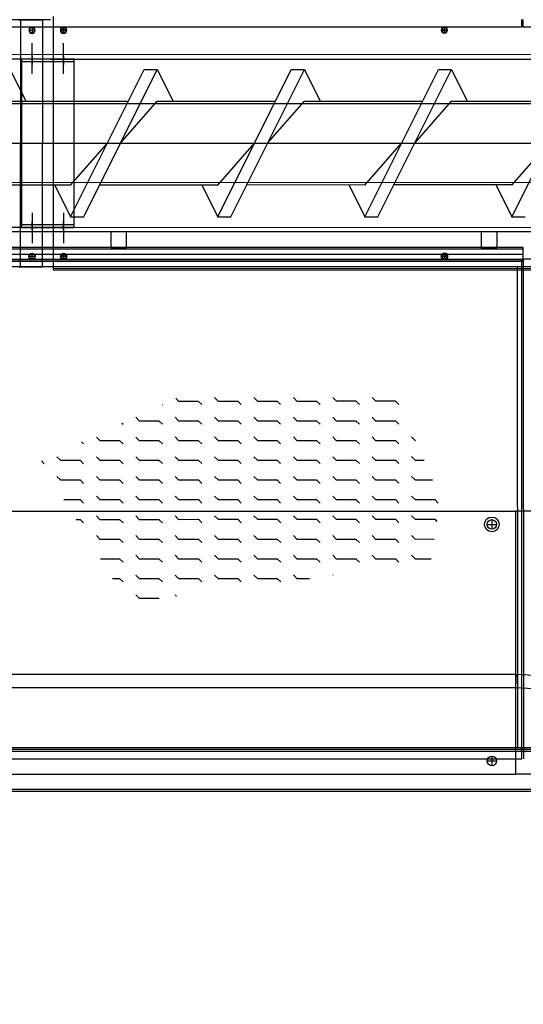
# Model space of a CAD drawing. Header units: metres. Extents: x -270273 to 328371, y -146885 to 591473.
# Tile 101 of 256: x -20520 to -19561, y 7583 to 9455. Entities that reach past the tile are written whole.
import ezdxf

# ---------------------------------------------------------------- set-up
doc = ezdxf.new("R2010")
doc.units = ezdxf.units.M
doc.linetypes.add('CENTER', pattern=[2, 1.25, -0.25, 0.25, -0.25])
doc.layers.get('0').update_dxf_attribs({"color": 151})
for name, color, linetype in [('A_centerlijn_0.25mm', 1, 'CENTER'), ('B-XX-GR-KRUIDEN-G', 98, 'Continuous'), ('B-XX-VH-KANTVERHARDING-G', 253, 'Continuous'), ('Iv-Revisions', 253, 'Continuous')]:
    doc.layers.add(name, color=color, linetype=linetype)

# ---------------------------------------------------------------- blocks, each defined once
blk = doc.blocks.new('Ø12 BA')
blk.add_circle((0, 0), 6)
at = {"layer": 'A_centerlijn_0.25mm'}
for p, q in [((0, -6), (0, 6)), ((-6, 0), (6, 0))]:
    blk.add_line(p, q, dxfattribs=at)
blk = doc.blocks.new('220236-200 ZCS BA')
for p, q in [((-3606, 1916.2), (-5076, 1916.2)), ((-3651, 1916.2), (-3606, 1916.2)), ((-3648, 1916.2), (-3648, 1681.2)), ((-3606, 1916.2), (-3606, 1681.2)), ((-3591, 1916.2), (-3606, 1916.2)), ((-3586, 1922.3), (-3586, 1440.3)), ((-2694, 1916.2, 0), (-2694, 1902.1, 0)), ((-2691, 1902.1, 0), (-2691, 1916.2, 0)), ((-2694, 1902.1, 0), (-4694, 1902.1, 0)), ((-3631, 1896.2), (-3621, 1896.2)), ((-3626, 1901.2), (-3626, 1891.2)), ((-3561, 1896.3), (-3571, 1896.3)), ((-3566, 1891.3), (-3566, 1901.3)), ((-2836, 1896.3), (-2846, 1896.3)), ((-2841, 1891.3), (-2841, 1901.3)), ((-711, 1902.1, 0), (-2691, 1902.1, 0)), ((-3626, 1813.5), (-3626, 1871.4)), ((-3566, 1813.5), (-3566, 1871.4)), ((-711, 1849.7), (-5131, 1849.7)), ((-3606, 1841.2), (-5076, 1841.2)), ((-3546, 1841.2), (-3646, 1841.2)), ((-3546, 1836.2), (-3646, 1836.2)), ((-3626, 1846), (-3626, 1830.9)), ((-3591, 1841.2), (-3606, 1841.2)), ((-3591, 1841.2), (-2091, 1841.2)), ((-3566, 1846), (-3566, 1830.9)), ((-3667.6, 1821.2), (-3637.6, 1761.2)), ((-3552.6, 1541.2), (-3412.6, 1821.2)), ((-3527.6, 1541.2), (-3387.6, 1821.2)), ((-3412.6, 1821.2), (-3387.6, 1821.2)), ((-3387.6, 1821.2), (-3357.6, 1761.2)), ((-3272.6, 1541.2), (-3132.6, 1821.2)), ((-3247.6, 1541.2), (-3107.6, 1821.2)), ((-3132.6, 1821.2), (-3107.6, 1821.2)), ((-3107.6, 1821.2), (-3077.6, 1761.2)), ((-2992.6, 1541.2), (-2852.6, 1821.2)), ((-2967.6, 1541.2), (-2827.6, 1821.2)), ((-2852.6, 1821.2), (-2827.6, 1821.2)), ((-2827.6, 1821.2), (-2797.6, 1761.2)), ((-2712.6, 1541.2), (-2572.6, 1821.2)), ((-3442.8, 1760.7), (-3668, 1760.7)), ((-3637.6, 1761.2), (-3637.3, 1760.7)), ((-3457.6, 1681.2), (-3387.6, 1761.2)), ((-3162.8, 1760.7), (-3388, 1760.7)), ((-3387.6, 1761.2), (-3387.1, 1760.7)), ((-3357.6, 1761.2), (-3357.3, 1760.7)), ((-3177.6, 1681.2), (-3107.6, 1761.2)), ((-2882.8, 1760.7), (-3108, 1760.7)), ((-3107.6, 1761.2), (-3107.1, 1760.7)), ((-3077.6, 1761.2), (-3077.3, 1760.7)), ((-2897.6, 1681.2), (-2827.6, 1761.2)), ((-2602.8, 1760.7), (-2828, 1760.7)), ((-2827.6, 1761.2), (-2827.1, 1760.7)), ((-2797.6, 1761.2), (-2797.3, 1760.7)), ((-816.3, 1756.2), (-5061.9, 1756.2)), ((-5066, 1681.2), (-593, 1681.2)), ((-5056.9, 1681.2), (-806.3, 1681.2)), ((-3648, 1446.2), (-3648, 1681.2)), ((-3606, 1446.2), (-3606, 1681.2)), ((-3552.6, 1601.2), (-3482.6, 1681.2)), ((-3272.6, 1601.2), (-3202.6, 1681.2)), ((-2992.6, 1601.2), (-2922.6, 1681.2)), ((-2712.6, 1601.2), (-2642.6, 1681.2)), ((-816.3, 1606.2), (-5061.9, 1606.2)), ((-3552.1, 1601.7), (-3777.3, 1601.7)), ((-3582.8, 1601.7), (-3582.6, 1601.2)), ((-3582.6, 1601.2), (-3552.6, 1541.2)), ((-3553, 1601.7), (-3552.6, 1601.2)), ((-3272.1, 1601.7), (-3497.3, 1601.7)), ((-3302.8, 1601.7), (-3302.6, 1601.2)), ((-3302.6, 1601.2), (-3272.6, 1541.2)), ((-3273, 1601.7), (-3272.6, 1601.2)), ((-2992.1, 1601.7), (-3217.3, 1601.7)), ((-3022.8, 1601.7), (-3022.6, 1601.2)), ((-3022.6, 1601.2), (-2992.6, 1541.2)), ((-2993, 1601.7), (-2992.6, 1601.2)), ((-2712.1, 1601.7), (-2937.3, 1601.7)), ((-2742.8, 1601.7), (-2742.6, 1601.2)), ((-2742.6, 1601.2), (-2712.6, 1541.2)), ((-2713, 1601.7), (-2712.6, 1601.2)), ((-3626, 1548.9), (-3626, 1491.1)), ((-3566, 1548.9), (-3566, 1491.1)), ((-3552.6, 1541.2), (-3527.6, 1541.2)), ((-3272.6, 1541.2), (-3247.6, 1541.2)), ((-2992.6, 1541.2), (-2967.6, 1541.2)), ((-2712.6, 1541.2), (-2687.6, 1541.2)), ((-3606, 1521.2), (-5076, 1521.2)), ((-3546, 1526.2), (-3646, 1526.2)), ((-3546, 1521.2), (-3646, 1521.2)), ((-3626, 1516.4), (-3626, 1531.6)), ((-3591, 1521.2), (-3606, 1521.2)), ((-3591, 1521.2), (-2091, 1521.2)), ((-3566, 1516.4), (-3566, 1531.6)), ((-711, 1512.7), (-5131, 1512.7)), ((-2691, 1482.7), (-4231, 1482.7)), ((-2691, 1479.7), (-4231, 1479.7)), ((-2691, 1456.3), (-2691, 1482.7)), ((-2691, 1469.5), (-4231, 1469.5)), ((-3631, 1466.2), (-3621, 1466.2)), ((-3626, 1461.2), (-3626, 1471.2)), ((-3561, 1466.2), (-3571, 1466.2)), ((-3566, 1471.2), (-3566, 1461.2)), ((-2836, 1466.2), (-2846, 1466.2)), ((-2841, 1471.2), (-2841, 1461.2)), ((-3606, 1446.2), (-5076, 1446.2)), ((-2694, 1460.4, 0), (-4694, 1460.4, 0)), ((-2691, 1459.3), (-4231, 1459.3)), ((-2691, 1456.3), (-4231, 1456.3)), ((-3651, 1446.2), (-3606, 1446.2)), ((-3591, 1446.2), (-3606, 1446.2)), ((-2091, 1446.2), (-3591, 1446.2)), ((-3586, 1443.3), (-2096, 1443.3)), ((-2702.5, 1446.2, 0), (-2702.5, 531.2, 0)), ((-2694, 510.4, 0), (-2694, 1460.4, 0)), ((-2691, 1460.4, 0), (-2691, 510.4, 0)), ((-711, 1460.4, 0), (-2691, 1460.4, 0)), ((-3586, 1440.3), (-2096, 1440.3)), ((-3378.3, 1184.6), (-3377.9, 1184.3)), ((-3352.7, 1196.6), (-3347.1, 1190.9)), ((-3347.1, 1190.9), (-3309.6, 1190.9)), ((-3309.6, 1190.9), (-3302.9, 1184.3)), ((-3278.7, 1197.5), (-3272.1, 1190.9)), ((-3272.1, 1190.9), (-3234.6, 1190.9)), ((-3234.6, 1190.9), (-3227.9, 1184.3)), ((-3203.7, 1197.5), (-3197.1, 1190.9)), ((-3197.1, 1190.9), (-3159.6, 1190.9)), ((-3159.6, 1190.9), (-3152.9, 1184.3)), ((-3128.7, 1197.5), (-3122.1, 1190.9)), ((-3122.1, 1190.9), (-3084.6, 1190.9)), ((-3084.6, 1190.9), (-3077.9, 1184.3)), ((-3053.7, 1197.5), (-3047.1, 1190.9)), ((-3047.1, 1190.9), (-3009.6, 1190.9)), ((-3009.6, 1190.9), (-3002.9, 1184.3)), ((-2978.7, 1197.5), (-2972.1, 1190.9)), ((-2972.1, 1190.9), (-2934.6, 1190.9)), ((-2934.6, 1190.9), (-2927.9, 1184.3)), ((-3455, 1148.9), (-3452.9, 1146.8)), ((-3428.7, 1160), (-3422.1, 1153.4)), ((-3422.1, 1153.4), (-3384.6, 1153.4)), ((-3384.6, 1153.4), (-3377.9, 1146.8)), ((-3353.7, 1160), (-3347.1, 1153.4)), ((-3347.1, 1153.4), (-3309.6, 1153.4)), ((-3309.6, 1153.4), (-3302.9, 1146.8)), ((-3278.7, 1160), (-3272.1, 1153.4)), ((-3272.1, 1153.4), (-3234.6, 1153.4)), ((-3234.6, 1153.4), (-3227.9, 1146.8)), ((-3203.7, 1160), (-3197.1, 1153.4)), ((-3197.1, 1153.4), (-3159.6, 1153.4)), ((-3159.6, 1153.4), (-3152.9, 1146.8)), ((-3128.7, 1160), (-3122.1, 1153.4)), ((-3122.1, 1153.4), (-3084.6, 1153.4)), ((-3084.6, 1153.4), (-3077.9, 1146.8)), ((-3053.7, 1160), (-3047.1, 1153.4)), ((-3047.1, 1153.4), (-3009.6, 1153.4)), ((-3009.6, 1153.4), (-3002.9, 1146.8)), ((-2978.7, 1160), (-2972.1, 1153.4)), ((-2972.1, 1153.4), (-2934.6, 1153.4)), ((-2934.6, 1153.4), (-2927.9, 1146.8)), ((-3531.7, 1113.1), (-3527.9, 1109.3)), ((-3503.7, 1122.5), (-3497.1, 1115.9)), ((-3497.1, 1115.9), (-3459.6, 1115.9)), ((-3459.6, 1115.9), (-3452.9, 1109.3)), ((-3428.7, 1122.5), (-3422.1, 1115.9)), ((-3422.1, 1115.9), (-3384.6, 1115.9)), ((-3384.6, 1115.9), (-3377.9, 1109.3)), ((-3353.7, 1122.5), (-3347.1, 1115.9)), ((-3347.1, 1115.9), (-3309.6, 1115.9)), ((-3309.6, 1115.9), (-3302.9, 1109.3)), ((-3278.7, 1122.5), (-3272.1, 1115.9)), ((-3272.1, 1115.9), (-3234.6, 1115.9)), ((-3234.6, 1115.9), (-3227.9, 1109.3)), ((-3203.7, 1122.5), (-3197.1, 1115.9)), ((-3197.1, 1115.9), (-3159.6, 1115.9)), ((-3159.6, 1115.9), (-3152.9, 1109.3)), ((-3128.7, 1122.5), (-3122.1, 1115.9)), ((-3122.1, 1115.9), (-3084.6, 1115.9)), ((-3084.6, 1115.9), (-3077.9, 1109.3)), ((-3053.7, 1122.5), (-3047.1, 1115.9)), ((-3047.1, 1115.9), (-3009.6, 1115.9)), ((-3009.6, 1115.9), (-3002.9, 1109.3)), ((-2978.7, 1122.5), (-2972.1, 1115.9)), ((-2972.1, 1115.9), (-2934.6, 1115.9)), ((-2934.6, 1115.9), (-2927.9, 1109.3)), ((-2903.7, 1122.5), (-2897.1, 1115.9)), ((-2897.1, 1115.9), (-2896.3, 1115.9)), ((-3608.4, 1077.3), (-3602.9, 1071.8)), ((-3578.7, 1085), (-3572.1, 1078.4)), ((-3572.1, 1078.4), (-3534.6, 1078.4)), ((-3534.6, 1078.4), (-3527.9, 1071.8)), ((-3503.7, 1085), (-3497.1, 1078.4)), ((-3497.1, 1078.4), (-3459.6, 1078.4)), ((-3459.6, 1078.4), (-3452.9, 1071.8)), ((-3428.7, 1085), (-3422.1, 1078.4)), ((-3422.1, 1078.4), (-3384.6, 1078.4)), ((-3384.6, 1078.4), (-3377.9, 1071.8)), ((-3353.7, 1085), (-3347.1, 1078.4)), ((-3347.1, 1078.4), (-3309.6, 1078.4)), ((-3309.6, 1078.4), (-3302.9, 1071.8)), ((-3278.7, 1085), (-3272.1, 1078.4)), ((-3272.1, 1078.4), (-3234.6, 1078.4)), ((-3234.6, 1078.4), (-3227.9, 1071.8)), ((-3203.7, 1085), (-3197.1, 1078.4)), ((-3197.1, 1078.4), (-3159.6, 1078.4)), ((-3159.6, 1078.4), (-3152.9, 1071.8)), ((-3128.7, 1085), (-3122.1, 1078.4)), ((-3122.1, 1078.4), (-3084.6, 1078.4)), ((-3084.6, 1078.4), (-3077.9, 1071.8)), ((-3053.7, 1085), (-3047.1, 1078.4)), ((-3047.1, 1078.4), (-3009.6, 1078.4)), ((-3009.6, 1078.4), (-3002.9, 1071.8)), ((-2978.7, 1085), (-2972.1, 1078.4)), ((-2972.1, 1078.4), (-2934.6, 1078.4)), ((-2934.6, 1078.4), (-2927.9, 1071.8)), ((-2903.7, 1085), (-2897.1, 1078.4)), ((-2897.1, 1078.4), (-2880, 1078.4)), ((-3578.7, 1047.5), (-3572.1, 1040.9)), ((-3572.1, 1040.9), (-3534.6, 1040.9)), ((-3534.6, 1040.9), (-3527.9, 1034.3)), ((-3503.7, 1047.5), (-3497.1, 1040.9)), ((-3497.1, 1040.9), (-3459.6, 1040.9)), ((-3459.6, 1040.9), (-3452.9, 1034.3)), ((-3428.7, 1047.5), (-3422.1, 1040.9)), ((-3422.1, 1040.9), (-3384.6, 1040.9)), ((-3384.6, 1040.9), (-3377.9, 1034.3)), ((-3353.7, 1047.5), (-3347.1, 1040.9)), ((-3347.1, 1040.9), (-3309.6, 1040.9)), ((-3309.6, 1040.9), (-3302.9, 1034.3)), ((-3278.7, 1047.5), (-3272.1, 1040.9)), ((-3272.1, 1040.9), (-3234.6, 1040.9)), ((-3234.6, 1040.9), (-3227.9, 1034.3)), ((-3203.7, 1047.5), (-3197.1, 1040.9)), ((-3197.1, 1040.9), (-3159.6, 1040.9)), ((-3159.6, 1040.9), (-3152.9, 1034.3)), ((-3128.7, 1047.5), (-3122.1, 1040.9)), ((-3122.1, 1040.9), (-3084.6, 1040.9)), ((-3084.6, 1040.9), (-3077.9, 1034.3)), ((-3053.7, 1047.5), (-3047.1, 1040.9)), ((-3047.1, 1040.9), (-3009.6, 1040.9)), ((-3009.6, 1040.9), (-3002.9, 1034.3)), ((-2978.7, 1047.5), (-2972.1, 1040.9)), ((-2972.1, 1040.9), (-2934.6, 1040.9)), ((-2934.6, 1040.9), (-2927.9, 1034.3)), ((-2903.7, 1047.5), (-2897.1, 1040.9)), ((-2897.1, 1040.9), (-2863.7, 1040.9)), ((-3565.7, 1003.4), (-3534.6, 1003.4)), ((-3534.6, 1003.4), (-3527.9, 996.8)), ((-3503.7, 1010), (-3497.1, 1003.4)), ((-3497.1, 1003.4), (-3459.6, 1003.4)), ((-3459.6, 1003.4), (-3452.9, 996.8)), ((-3428.7, 1010), (-3422.1, 1003.4)), ((-3422.1, 1003.4), (-3384.6, 1003.4)), ((-3384.6, 1003.4), (-3377.9, 996.8)), ((-3353.7, 1010), (-3347.1, 1003.4)), ((-3347.1, 1003.4), (-3309.6, 1003.4)), ((-3309.6, 1003.4), (-3302.9, 996.8)), ((-3278.7, 1010), (-3272.1, 1003.4)), ((-3272.1, 1003.4), (-3234.6, 1003.4)), ((-3234.6, 1003.4), (-3227.9, 996.8)), ((-3203.7, 1010), (-3197.1, 1003.4)), ((-3197.1, 1003.4), (-3159.6, 1003.4)), ((-3159.6, 1003.4), (-3152.9, 996.8)), ((-3128.7, 1010), (-3122.1, 1003.4)), ((-3122.1, 1003.4), (-3084.6, 1003.4)), ((-3084.6, 1003.4), (-3077.9, 996.8)), ((-3053.7, 1010), (-3047.1, 1003.4)), ((-3047.1, 1003.4), (-3009.6, 1003.4)), ((-3009.6, 1003.4), (-3002.9, 996.8)), ((-2978.7, 1010), (-2972.1, 1003.4)), ((-2972.1, 1003.4), (-2934.6, 1003.4)), ((-2934.6, 1003.4), (-2927.9, 996.8)), ((-2903.7, 1010), (-2897.1, 1003.4)), ((-2897.1, 1003.4), (-2859.6, 1003.4)), ((-2859.6, 1003.4), (-2852.9, 996.8)), ((-5706, 981.2), (-2706, 981.2)), ((-706, 981.2), (-2706, 981.2)), ((-2706, 981.2), (-2706, 481.2)), ((-2706, 981.2), (-2706, 481.2)), ((-3542.4, 965.9), (-3534.6, 965.9)), ((-3534.6, 965.9), (-3527.9, 959.3)), ((-3503.7, 972.5), (-3497.1, 965.9)), ((-3497.1, 965.9), (-3459.6, 965.9)), ((-3459.6, 965.9), (-3452.9, 959.3)), ((-3428.7, 972.5), (-3422.1, 965.9)), ((-3422.1, 965.9), (-3384.6, 965.9)), ((-3384.6, 965.9), (-3377.9, 959.3)), ((-3353.7, 972.5), (-3347.1, 965.9)), ((-3347.1, 965.9), (-3309.6, 965.9)), ((-3309.6, 965.9), (-3302.9, 959.3)), ((-3278.7, 972.5), (-3272.1, 965.9)), ((-3272.1, 965.9), (-3234.6, 965.9)), ((-3234.6, 965.9), (-3227.9, 959.3)), ((-3203.7, 972.5), (-3197.1, 965.9)), ((-3197.1, 965.9), (-3159.6, 965.9)), ((-3159.6, 965.9), (-3152.9, 959.3)), ((-3128.7, 972.5), (-3122.1, 965.9)), ((-3122.1, 965.9), (-3084.6, 965.9)), ((-3084.6, 965.9), (-3077.9, 959.3)), ((-3053.7, 972.5), (-3047.1, 965.9)), ((-3047.1, 965.9), (-3009.6, 965.9)), ((-3009.6, 965.9), (-3002.9, 959.3)), ((-2978.7, 972.5), (-2972.1, 965.9)), ((-2972.1, 965.9), (-2934.6, 965.9)), ((-2934.6, 965.9), (-2927.9, 959.3)), ((-2903.7, 972.5), (-2897.1, 965.9)), ((-2897.1, 965.9), (-2859.6, 965.9)), ((-2859.6, 965.9), (-2855.5, 961.8)), ((-2760, 956.2), (-2742, 956.2)), ((-2751, 965.2), (-2751, 947.2)), ((-3503.7, 935), (-3497.1, 928.4)), ((-3497.1, 928.4), (-3459.6, 928.4)), ((-3459.6, 928.4), (-3452.9, 921.8)), ((-3428.7, 935), (-3422.1, 928.4)), ((-3422.1, 928.4), (-3384.6, 928.4)), ((-3384.6, 928.4), (-3377.9, 921.8)), ((-3353.7, 935), (-3347.1, 928.4)), ((-3347.1, 928.4), (-3309.6, 928.4)), ((-3309.6, 928.4), (-3302.9, 921.8)), ((-3278.7, 935), (-3272.1, 928.4)), ((-3272.1, 928.4), (-3234.6, 928.4)), ((-3234.6, 928.4), (-3227.9, 921.8)), ((-3203.7, 935), (-3197.1, 928.4)), ((-3197.1, 928.4), (-3159.6, 928.4)), ((-3159.6, 928.4), (-3152.9, 921.8)), ((-3128.7, 935), (-3122.1, 928.4)), ((-3122.1, 928.4), (-3084.6, 928.4)), ((-3084.6, 928.4), (-3077.9, 921.8)), ((-3053.7, 935), (-3047.1, 928.4)), ((-3047.1, 928.4), (-3009.6, 928.4)), ((-3009.6, 928.4), (-3002.9, 921.8)), ((-2978.7, 935), (-2972.1, 928.4)), ((-2972.1, 928.4), (-2934.6, 928.4)), ((-2934.6, 928.4), (-2927.9, 921.8)), ((-2903.7, 935), (-2897.1, 928.4)), ((-2897.1, 928.4), (-2860.7, 928.4)), ((-3496, 890.9), (-3459.6, 890.9)), ((-3459.6, 890.9), (-3452.9, 884.3)), ((-3428.7, 897.5), (-3422.1, 890.9)), ((-3422.1, 890.9), (-3384.6, 890.9)), ((-3384.6, 890.9), (-3377.9, 884.3)), ((-3353.7, 897.5), (-3347.1, 890.9)), ((-3347.1, 890.9), (-3309.6, 890.9)), ((-3309.6, 890.9), (-3302.9, 884.3)), ((-3278.7, 897.5), (-3272.1, 890.9)), ((-3272.1, 890.9), (-3234.6, 890.9)), ((-3234.6, 890.9), (-3227.9, 884.3)), ((-3203.7, 897.5), (-3197.1, 890.9)), ((-3197.1, 890.9), (-3159.6, 890.9)), ((-3159.6, 890.9), (-3152.9, 884.3)), ((-3128.7, 897.5), (-3122.1, 890.9)), ((-3122.1, 890.9), (-3084.6, 890.9)), ((-3084.6, 890.9), (-3077.9, 884.3)), ((-3053.7, 897.5), (-3047.1, 890.9)), ((-3047.1, 890.9), (-3009.6, 890.9)), ((-3009.6, 890.9), (-3002.9, 884.3)), ((-2978.7, 897.5), (-2972.1, 890.9)), ((-2972.1, 890.9), (-2934.6, 890.9)), ((-2934.6, 890.9), (-2927.9, 884.3)), ((-2903.7, 897.5), (-2897.1, 890.9)), ((-2897.1, 890.9), (-2866.7, 890.9)), ((-3472.8, 853.4), (-3459.6, 853.4)), ((-3459.6, 853.4), (-3452.9, 846.8)), ((-3428.7, 860), (-3422.1, 853.4)), ((-3422.1, 853.4), (-3384.6, 853.4)), ((-3384.6, 853.4), (-3377.9, 846.8)), ((-3353.7, 860), (-3347.1, 853.4)), ((-3347.1, 853.4), (-3309.6, 853.4)), ((-3309.6, 853.4), (-3302.9, 846.8)), ((-3278.7, 860), (-3272.1, 853.4)), ((-3272.1, 853.4), (-3234.6, 853.4)), ((-3234.6, 853.4), (-3227.9, 846.8)), ((-3203.7, 860), (-3197.1, 853.4)), ((-3197.1, 853.4), (-3159.6, 853.4)), ((-3159.6, 853.4), (-3152.9, 846.8)), ((-3128.7, 860), (-3122.1, 853.4)), ((-3122.1, 853.4), (-3098.2, 853.4)), ((-3053.7, 860), (-3053.1, 859.4)), ((-3428.7, 822.5), (-3422.1, 815.9)), ((-3422.1, 815.9), (-3384.6, 815.9)), ((-3384.6, 815.9), (-3384, 815.3)), ((-3353.7, 822.5), (-3350.9, 819.7)), ((-5591, 671.2), (-2706, 671.2)), ((-2704.6, 671.2), (-2706, 646.2)), ((-2704.6, 671.2), (-706, 556.3)), ((-5591, 646.2), (-2706, 646.2)), ((-2706, 646.2), (-707.5, 531.3)), ((-701, 531.2), (-5131, 531.2)), ((-701, 528.2), (-5131, 528.2)), ((-574, 524.2), (-5581, 524.2)), ((-4694, 510.4, 0), (-2694, 510.4, 0)), ((-2760, 506.2), (-2742, 506.2)), ((-2751, 515.2), (-2751, 497.2)), ((-5706, 481.2), (-2706, 481.2)), ((-706, 481.2), (-2706, 481.2)), ((-502, 452.2), (-5581, 452.2)), ((-498, 448.2), (-5581, 448.2))]:
    blk.add_line(p, q)
for points in [[(-3546, 1841.2), (-3646, 1841.2), (-3646, 1521.2), (-3546, 1521.2)], [(-3476, 1482.7), (-3446, 1482.7), (-3446, 1512.7), (-3476, 1512.7)], [(-2771, 1482.7), (-2741, 1482.7), (-2741, 1512.7), (-2771, 1512.7)]]:
    blk.add_lwpolyline(points, close=True)
for centre, radius in [((-3626, 1896.2), 5), ((-3566, 1896.3), 5), ((-2841, 1896.3), 5), ((-3626, 1466.2), 5), ((-3566, 1466.2), 5), ((-2841, 1466.2), 5), ((-2751, 956.2), 14), ((-2751, 956.2), 9), ((-2751, 506.2), 9)]:
    blk.add_circle(centre, radius)
at = {"extrusion": (0, 0, -1), "zscale": -1, "rotation": 180}
for p in [(3626, 1896.2), (3566, 1896.2), (2841, 1896.3)]:
    blk.add_blockref('Ø12 BA', p, dxfattribs=at)
for p in [(-3626, 1466.2), (-3566, 1466.2), (-2841, 1466.2)]:
    blk.add_blockref('Ø12 BA', p)

msp = doc.modelspace()

# ---------------------------------------------------------------- hatches: boundary and pattern name
at = {"layer": 'B-XX-GR-KRUIDEN-G'}
h = msp.add_hatch(dxfattribs=at)
h.set_pattern_fill('SWAMP', color=256, scale=200, angle=-97.4574917, style=0)
h.set_pattern_definition([(0.0124, (-169787, -20064), (2539.05, 4399.95), [635, -4445]), (90.0124, (-169469.6, -20063.8), (-2540.95, 4398.85), [317.5, -8481.32]), (90.0124, (-169390.2, -20063.7), (-2540.95, 4398.85), [254, -8544.82]), (90.0124, (-169549, -20063.8), (-2540.95, 4398.85), [254, -8544.82]), (60.0124, (-169311, -20063.7), (-2540.94, 4398.855), [203.2, -4876.8]), (120.0124, (-169628.3, -20064), (-5079.99, -1.09), [203.2, -4876.8])])
edge = h.paths.add_edge_path()
edge.add_line((36170.9472, 25155.5698), (38807.233, 18258.8926))
edge.add_line((38807.233, 18258.8926), (38810.3624, 3780.8225))
edge.add_line((38810.3624, 3780.8225), (36139.8786, 3788.9985))
edge.add_line((36139.8786, 3788.9985), (36139.3863, 6066.7589))
edge.add_arc((26136.1817, 6260.7563), 10005.0855, -1.1110278, 90.28114678)
edge.add_line((26087.0876, 16265.7214), (-20270.5154, 16315.9269))
edge.add_arc((-20265.5372, 20912.5736), 4596.6494, -137.9370367, -90.0620515, ccw=False)
edge.add_arc((-19672.5507, 21447.6821), 5395.3822, 181.6170689, 222.0629633, ccw=False)
edge.add_line((-25065.7842, 21295.4275), (-24911.4892, 59256.4976))
edge.add_line((-24911.4892, 59256.4976), (-40389.596, 59238.29))
edge.add_line((-40389.596, 59238.29), (-40389.5679, 59108.2956))
edge.add_line((-40389.5679, 59108.2956), (-53833.1309, 59217.9284))
edge.add_line((-53833.1309, 59217.9284), (-53832.4793, 56202.9452))
edge.add_arc((-53104.9668, 35015.0124), 21200.4192, 91.96654498, 195.54166744)
edge.add_line((-73530.2108, 29334.5913), (-85297.5491, 29359.6605))
edge.add_arc((-105694.9499, 35027.191), 21170.1409, -15.52824644, -5.12163447)
edge.add_line((-84609.3324, 33137.3243), (-84426.1974, 33181.7473))
edge.add_line((-84426.1974, 33181.7473), (-84404.1656, 36660.553))
edge.add_line((-84404.1656, 36660.553), (-84592.4424, 36718.0603))
edge.add_arc((-105694.9499, 35027.191), 21170.1409, 4.58112078, 40.16416305)
edge.add_line((-89516.7368, 48681.5049), (-88685.4405, 49629.8222))
edge.add_line((-88685.4405, 49629.8222), (-91129.8677, 52030.1329))
edge.add_line((-91129.8677, 52030.1329), (-91980.7846, 51154.6997))
edge.add_arc((-105694.9499, 35027.191), 21170.1409, 49.62353804, 84.87836553)
edge.add_line((-103805.0832, 56112.8086), (-103849.5062, 56295.9436))
edge.add_line((-103849.5062, 56295.9436), (-107328.3119, 56317.9754))
edge.add_line((-107328.3119, 56317.9754), (-107385.8192, 56129.6986))
edge.add_arc((-105694.9499, 35027.191), 21170.1409, 94.58112078, 174.69316232)
edge.add_line((-126774.3486, 36985.205), (-126963.3386, 36930.087))
edge.add_line((-126963.3386, 36930.087), (-126970.8713, 35740.6849))
edge.add_line((-126970.8713, 35740.6849), (-131112.6749, 35739.7897))
edge.add_arc((-151816.1218, 40044.3672), 21146.2078, -11.74536935, -5.34483933)
edge.add_line((-130761.8556, 38074.6021), (-130187.6684, 38211.1817))
edge.add_line((-130187.6684, 38211.1817), (-130188.4691, 41915.9259))
edge.add_line((-130188.4691, 41915.9259), (-130763.9199, 42036.074))
edge.add_arc((-151816.1218, 40044.3672), 21146.2078, 5.40455287, 40.29433512)
edge.add_line((-135687.2267, 53719.9237), (-133699.597, 55737.1494))
edge.add_line((-133699.597, 55737.1494), (-136154.7736, 58237.6582))
edge.add_line((-136154.7736, 58237.6582), (-138168.0435, 56196.5206))
edge.add_arc((-151816.1218, 40044.3672), 21146.2078, 49.80320678, 84.65516068)
edge.add_line((-149846.3567, 61098.6335), (-149982.9363, 61672.8207))
edge.add_line((-149982.9363, 61672.8207), (-153687.6805, 61672.0199))
edge.add_line((-153687.6805, 61672.0199), (-153807.8287, 61096.5692))
edge.add_arc((-151816.1218, 40044.3672), 21146.2078, 95.40455287, 174.61534846)
edge.add_line((-172869.0143, 42028.7616), (-173444.5807, 41908.3806))
edge.add_line((-173444.5807, 41908.3806), (-173443.9373, 38203.6693))
edge.add_line((-173443.9373, 38203.6693), (-172869.7027, 38067.2891))
edge.add_arc((-151816.1218, 40044.3672), 21146.2078, 185.36474065, 210.81018619)
edge.add_line((-169977.941, 29213.3734), (-173156.5236, 26938.5709))
edge.add_line((-173156.5236, 26938.5709), (-173318.7736, 27158.867))
edge.add_line((-173318.7736, 27158.867), (-183515.6316, 27203.9778))
edge.add_line((-183515.6316, 27203.9778), (-178966.2174, 61586.057))
edge.add_line((-178966.2174, 61586.057), (-138029.0908, 62293.7894))
edge.add_line((-138029.0908, 62293.7894), (-125211.8682, 62315.4174))
edge.add_line((-125211.8682, 62315.4174), (-121440.4628, 62134.3933))
edge.add_line((-121440.4628, 62134.3933), (-88409.978, 62583.5296))
edge.add_line((-88409.978, 62583.5296), (-55380.4993, 63106.6553))
edge.add_line((-55380.4993, 63106.6553), (-30572.423, 61968.1704))
edge.add_line((-30572.423, 61968.1704), (7219.6754, 59357.025))
edge.add_line((7219.6754, 59357.025), (36199.6742, 57355.6308))
edge.add_line((36199.6742, 57355.6308), (36170.9472, 25155.5698))
h.paths.add_polyline_path([(-84127.6167, 58622.8341), (-82224.8295, 60436.2087), (-80386.3966, 58628.3095), (-80382.3411, 56824.5214), (-82305.7412, 56831.2172)], flags=16)

# ---------------------------------------------------------------- linework, layer by layer
at = {"layer": 'B-XX-VH-KANTVERHARDING-G'}
msp.add_lwpolyline([(21437.0163, 11820.0348), (-20311.0375, 11811.0112, 0.414213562), (-25729.8659, 6389.8398), (-25726.7967, -7810.1599, 0.414213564), (-20305.6252, -13228.9882), (21022.4286, -13220.0551, 0.414213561), (31440.1761, -2797.8031), (31439.1775, 1822.1965)], format="xyb", dxfattribs=at)

# ---------------------------------------------------------------- block references
at = {"layer": 'Iv-Revisions', "rotation": 0.0123842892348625}
msp.add_blockref('220236-200 ZCS BA', (-16870.1713, 7539.7777), dxfattribs=at)

doc.saveas('drawing.dxf')
